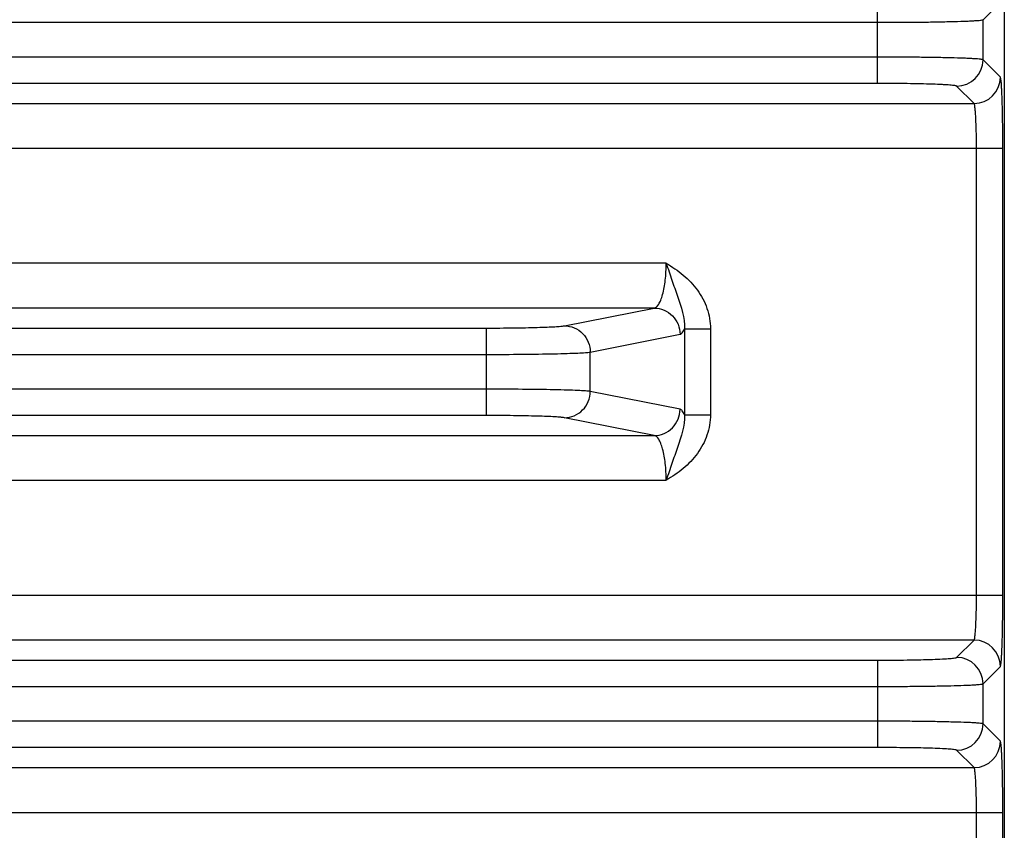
# Model space of a CAD drawing. Header units: inches. Extents: x 0 to 34, y 0 to 22.
# Tile 130 of 157: x 15.3 to 16.8, y 14.6 to 15.8. Entities that reach past the tile are written whole.
import ezdxf

# ---------------------------------------------------------------- set-up
doc = ezdxf.new("R2010")
doc.units = ezdxf.units.IN
doc.header["$LTSCALE"] = 1.87
doc.header["$MEASUREMENT"] = 0
doc.layers.get('0').update_dxf_attribs({"linetype": 'CONTINUOUS'})

msp = doc.modelspace()

# ---------------------------------------------------------------- linework, layer by layer
at = {"color": 7, "linetype": 'CONTINUOUS'}
for p, q in [((16.7826, 16.0395), (16.7825, 12.9539)), ((16.5934, 15.742), (16.5934, 15.8726)), ((16.7508, 15.8372), (16.7767, 15.8632)), ((13.5037, 15.8333), (16.5934, 15.8333)), ((16.7508, 15.7774), (16.7508, 15.8372)), ((16.5934, 15.7813), (13.5037, 15.7814)), ((16.7767, 15.7514), (16.7508, 15.7774)), ((16.5934, 15.742), (13.5037, 15.742)), ((16.7374, 15.712), (16.7114, 15.738)), ((13.3596, 15.7121), (16.7374, 15.712)), ((13.3167, 15.6452), (16.7803, 15.6451)), ((16.741, 14.9773), (16.741, 15.6451)), ((16.7803, 14.9773), (16.7803, 15.6451)), ((16.2775, 15.4734), (13.8195, 15.4734)), ((16.2595, 15.4065), (13.8376, 15.4065)), ((16.1254, 15.38), (16.2595, 15.4065)), ((14.088, 15.3766), (16.0091, 15.3766)), ((16.0091, 15.2459), (16.0091, 15.3766)), ((16.3048, 15.3754), (16.3436, 15.3754)), ((16.3048, 15.3754), (16.3048, 15.2471)), ((16.3436, 15.3754), (16.3436, 15.2471)), ((16.1641, 15.3406), (16.2982, 15.3672)), ((16.1641, 15.2819), (16.1641, 15.3406)), ((14.088, 15.3372), (16.0091, 15.3372)), ((16.0091, 15.2853), (14.088, 15.2853)), ((16.2982, 15.2553), (16.1641, 15.2819)), ((16.0091, 15.2459), (14.088, 15.246)), ((16.2595, 15.216), (16.1254, 15.2425)), ((16.3048, 15.2471), (16.3436, 15.2471)), ((13.8376, 15.216), (16.2595, 15.216)), ((13.8195, 15.1491), (16.2775, 15.1491)), ((13.3167, 14.9774), (16.7803, 14.9773)), ((16.7374, 14.9104), (13.3596, 14.9105)), ((16.7114, 14.8845), (16.7374, 14.9104)), ((13.5037, 14.8805), (16.5934, 14.8805)), ((16.5934, 14.8805), (16.5934, 14.7499)), ((16.7508, 14.8451), (16.7767, 14.8711)), ((13.5037, 14.8412), (16.5934, 14.8411)), ((16.7508, 14.7852), (16.7508, 14.8451)), ((16.5934, 14.7892), (13.5037, 14.7893)), ((16.7767, 14.7593), (16.7508, 14.7852)), ((16.5934, 14.7499), (13.5037, 14.7499)), ((16.7374, 14.7199), (16.7114, 14.7459)), ((13.3596, 14.7199), (16.7374, 14.7199)), ((13.3167, 14.6531), (16.7803, 14.653)), ((16.741, 14.4812), (16.741, 14.653)), ((16.7803, 14.3786), (16.7803, 14.653))]:
    msp.add_line(p, q, dxfattribs=at)
for centre, start, end in [((16.7114, 15.7774), 270.082, 359.9167), ((16.7373, 15.7514), 270.082, 359.9167), ((16.7373, 14.871), 0.0831, 89.9156), ((16.7114, 14.8451), 0.0831, 89.9156), ((16.7114, 14.7853), 270.082, 359.9167), ((16.7373, 14.7593), 270.082, 359.9167)]:
    msp.add_arc(centre, 0.0394, start, end, dxfattribs=at)
for points, knots in [([(16.5934, 15.8333), (16.6034, 15.8333), (16.6231, 15.8333), (16.6517, 15.8335), (16.6781, 15.8339), (16.7014, 15.8344), (16.7185, 15.8349), (16.73, 15.8353), (16.7368, 15.8357), (16.7423, 15.836), (16.7464, 15.8364), (16.749, 15.8368), (16.7504, 15.837), (16.7508, 15.8372)], [0, 0, 0, 0, 0.190755, 0.374541, 0.544522, 0.69452, 0.819009, 0.870232, 0.913453, 0.948287, 0.974431, 0.991668, 1, 1, 1, 1]), ([(16.7508, 15.7774), (16.7504, 15.7776), (16.749, 15.7778), (16.7464, 15.7782), (16.7423, 15.7786), (16.7368, 15.7789), (16.73, 15.7793), (16.7185, 15.7798), (16.7014, 15.7803), (16.6781, 15.7807), (16.6517, 15.7811), (16.6231, 15.7813), (16.6034, 15.7813), (16.5934, 15.7813)], [0, 0, 0, 0, 0.008332, 0.025569, 0.051713, 0.086547, 0.129768, 0.180991, 0.30548, 0.455478, 0.625459, 0.809245, 1, 1, 1, 1]), ([(16.7114, 15.738), (16.7112, 15.7383), (16.7101, 15.7385), (16.7081, 15.7389), (16.705, 15.7392), (16.701, 15.7396), (16.6959, 15.7399), (16.6873, 15.7404), (16.6744, 15.7409), (16.6569, 15.7414), (16.6371, 15.7417), (16.6156, 15.742), (16.6009, 15.742), (16.5934, 15.742)], [0, 0, 0, 0, 0.008613, 0.025967, 0.052172, 0.087038, 0.130266, 0.181475, 0.305904, 0.455815, 0.625692, 0.809363, 1, 1, 1, 1]), ([(16.7803, 15.6451), (16.7803, 15.6519), (16.7803, 15.6652), (16.7801, 15.6845), (16.7798, 15.7023), (16.7793, 15.7181), (16.7789, 15.7296), (16.7785, 15.7374), (16.7782, 15.742), (16.7778, 15.7456), (16.7775, 15.7484), (16.7772, 15.7502), (16.777, 15.7512), (16.7767, 15.7514)], [0, 0, 0, 0, 0.190592, 0.374317, 0.544173, 0.694092, 0.818517, 0.869726, 0.912949, 0.947826, 0.97403, 0.991391, 1, 1, 1, 1]), ([(16.741, 15.6451), (16.741, 15.6535), (16.7409, 15.6657), (16.7404, 15.6812), (16.74, 15.6911), (16.7395, 15.6993), (16.739, 15.705), (16.7385, 15.7084), (16.7382, 15.7102), (16.7379, 15.7113), (16.7376, 15.7119), (16.7374, 15.712)], [0, 0, 0, 0, 0.37356, 0.543066, 0.692687, 0.816924, 0.911333, 0.946304, 0.972719, 0.990489, 1, 1, 1, 1]), ([(16.2595, 15.4065), (16.2624, 15.4069), (16.2664, 15.4115), (16.2698, 15.4187), (16.2737, 15.4307), (16.2767, 15.4491), (16.2775, 15.4649), (16.2775, 15.4734)], [0, 0, 0, 0, 0.123122, 0.219375, 0.340056, 0.6442, 1, 1, 1, 1]), ([(16.2775, 15.4734), (16.2864, 15.4681), (16.3037, 15.4567), (16.3253, 15.4341), (16.34, 15.4065), (16.3436, 15.3857), (16.3436, 15.3754)], [0, 0, 0, 0, 0.250246, 0.500221, 0.750073, 1, 1, 1, 1]), ([(16.2775, 15.4734), (16.2805, 15.465), (16.2859, 15.4485), (16.297, 15.4166), (16.3057, 15.392), (16.3048, 15.3754)], [0, 0, 0, 0, 0.261794, 0.511159, 1, 1, 1, 1]), ([(16.2595, 15.4065), (16.2645, 15.4065), (16.2747, 15.4044), (16.2875, 15.3956), (16.2961, 15.3826), (16.2982, 15.3723), (16.2982, 15.3672)], [0, 0, 0, 0, 0.248106, 0.497614, 0.748516, 1, 1, 1, 1]), ([(16.0091, 15.3766), (16.0225, 15.3766), (16.0478, 15.3767), (16.078, 15.3773), (16.0986, 15.378), (16.1103, 15.3785), (16.1189, 15.3791), (16.1236, 15.3796), (16.1254, 15.38)], [0, 0, 0, 0, 0.3471, 0.652303, 0.777406, 0.878933, 0.953862, 1, 1, 1, 1]), ([(16.1254, 15.38), (16.1304, 15.3799), (16.1406, 15.3778), (16.1534, 15.369), (16.1621, 15.356), (16.1641, 15.3457), (16.1641, 15.3406)], [0, 0, 0, 0, 0.248106, 0.497614, 0.748516, 1, 1, 1, 1]), ([(16.2982, 15.3672), (16.2996, 15.3674), (16.3025, 15.3701), (16.304, 15.3734), (16.3048, 15.3754)], [0, 0, 0, 0, 0.382791, 1, 1, 1, 1]), ([(16.0091, 15.3372), (16.027, 15.3372), (16.0608, 15.3374), (16.101, 15.3379), (16.1285, 15.3386), (16.1441, 15.3392), (16.1555, 15.3398), (16.1618, 15.3403), (16.1641, 15.3406)], [0, 0, 0, 0, 0.347196, 0.652478, 0.777605, 0.879125, 0.954005, 1, 1, 1, 1]), ([(16.1641, 15.2819), (16.1618, 15.2822), (16.1555, 15.2827), (16.1441, 15.2833), (16.1285, 15.2839), (16.101, 15.2846), (16.0608, 15.2851), (16.027, 15.2853), (16.0091, 15.2853)], [0, 0, 0, 0, 0.045995, 0.120875, 0.222395, 0.347522, 0.652804, 1, 1, 1, 1]), ([(16.1254, 15.2425), (16.1304, 15.2426), (16.1406, 15.2447), (16.1534, 15.2535), (16.1621, 15.2665), (16.1641, 15.2768), (16.1641, 15.2819)], [0, 0, 0, 0, 0.248106, 0.497614, 0.748516, 1, 1, 1, 1]), ([(16.2595, 15.216), (16.2645, 15.216), (16.2747, 15.2181), (16.2875, 15.2269), (16.2961, 15.2399), (16.2982, 15.2502), (16.2982, 15.2553)], [0, 0, 0, 0, 0.248106, 0.497614, 0.748516, 1, 1, 1, 1]), ([(16.3048, 15.2471), (16.304, 15.2491), (16.3025, 15.2524), (16.2996, 15.2551), (16.2982, 15.2553)], [0, 0, 0, 0, 0.617203, 1, 1, 1, 1]), ([(16.1254, 15.2425), (16.1236, 15.2429), (16.1189, 15.2434), (16.1103, 15.244), (16.0986, 15.2445), (16.078, 15.2452), (16.0478, 15.2458), (16.0225, 15.2459), (16.0091, 15.2459)], [0, 0, 0, 0, 0.046138, 0.121067, 0.222594, 0.347697, 0.6529, 1, 1, 1, 1]), ([(16.3436, 15.2471), (16.3436, 15.2368), (16.34, 15.216), (16.3253, 15.1884), (16.3037, 15.1658), (16.2864, 15.1544), (16.2775, 15.1491)], [0, 0, 0, 0, 0.24992, 0.499775, 0.749753, 1, 1, 1, 1]), ([(16.3048, 15.2471), (16.3057, 15.2305), (16.297, 15.2059), (16.2859, 15.174), (16.2805, 15.1575), (16.2775, 15.1491)], [0, 0, 0, 0, 0.48884, 0.738204, 1, 1, 1, 1]), ([(16.2775, 15.1491), (16.2775, 15.1576), (16.2767, 15.1734), (16.2737, 15.1918), (16.2698, 15.2038), (16.2664, 15.211), (16.2624, 15.2156), (16.2595, 15.216)], [0, 0, 0, 0, 0.35582, 0.659901, 0.780571, 0.876839, 1, 1, 1, 1]), ([(16.7374, 14.9104), (16.7376, 14.9106), (16.7378, 14.9112), (16.7382, 14.9123), (16.7385, 14.914), (16.739, 14.9175), (16.7395, 14.9232), (16.74, 14.9314), (16.7404, 14.9413), (16.7409, 14.9568), (16.741, 14.969), (16.741, 14.9773)], [0, 0, 0, 0, 0.009511, 0.027281, 0.053695, 0.088667, 0.183075, 0.307312, 0.456934, 0.62644, 1, 1, 1, 1]), ([(16.7767, 14.8711), (16.777, 14.8713), (16.7772, 14.8723), (16.7775, 14.874), (16.7778, 14.8768), (16.7782, 14.8805), (16.7785, 14.8851), (16.7789, 14.8928), (16.7793, 14.9044), (16.7798, 14.9201), (16.7801, 14.938), (16.7803, 14.9573), (16.7803, 14.9706), (16.7803, 14.9773)], [0, 0, 0, 0, 0.008609, 0.02597, 0.052174, 0.087051, 0.130274, 0.181483, 0.305908, 0.455827, 0.625683, 0.809408, 1, 1, 1, 1]), ([(16.5934, 14.8805), (16.6009, 14.8805), (16.6156, 14.8805), (16.6371, 14.8807), (16.6569, 14.8811), (16.6744, 14.8816), (16.6872, 14.8821), (16.6959, 14.8825), (16.701, 14.8829), (16.705, 14.8833), (16.7081, 14.8836), (16.7101, 14.884), (16.7112, 14.8842), (16.7114, 14.8845)], [0, 0, 0, 0, 0.190637, 0.374308, 0.544185, 0.694096, 0.818525, 0.869734, 0.912962, 0.947828, 0.974033, 0.991387, 1, 1, 1, 1]), ([(16.5934, 14.8411), (16.6034, 14.8411), (16.6231, 14.8412), (16.6516, 14.8414), (16.6781, 14.8418), (16.7014, 14.8422), (16.7185, 14.8427), (16.73, 14.8432), (16.7368, 14.8435), (16.7423, 14.8439), (16.7464, 14.8442), (16.749, 14.8447), (16.7504, 14.8449), (16.7508, 14.8451)], [0, 0, 0, 0, 0.190755, 0.374541, 0.544522, 0.69452, 0.819009, 0.870232, 0.913453, 0.948287, 0.974431, 0.991668, 1, 1, 1, 1]), ([(16.7508, 14.7852), (16.7504, 14.7855), (16.749, 14.7857), (16.7464, 14.7861), (16.7423, 14.7864), (16.7368, 14.7868), (16.73, 14.7872), (16.7185, 14.7876), (16.7014, 14.7881), (16.6781, 14.7886), (16.6516, 14.789), (16.6231, 14.7892), (16.6034, 14.7892), (16.5934, 14.7892)], [0, 0, 0, 0, 0.008332, 0.025569, 0.051713, 0.086547, 0.129768, 0.180991, 0.30548, 0.455478, 0.625459, 0.809245, 1, 1, 1, 1]), ([(16.7803, 14.653), (16.7803, 14.6598), (16.7803, 14.6731), (16.7801, 14.6924), (16.7798, 14.7102), (16.7793, 14.726), (16.7789, 14.7375), (16.7785, 14.7453), (16.7782, 14.7498), (16.7778, 14.7535), (16.7775, 14.7563), (16.7772, 14.7581), (16.777, 14.759), (16.7767, 14.7593)], [0, 0, 0, 0, 0.190592, 0.374317, 0.544173, 0.694092, 0.818517, 0.869726, 0.912949, 0.947826, 0.97403, 0.991391, 1, 1, 1, 1]), ([(16.7114, 14.7459), (16.7112, 14.7461), (16.7101, 14.7464), (16.7081, 14.7468), (16.705, 14.7471), (16.7009, 14.7475), (16.6959, 14.7478), (16.6872, 14.7483), (16.6744, 14.7488), (16.6569, 14.7493), (16.6371, 14.7496), (16.6156, 14.7498), (16.6009, 14.7499), (16.5934, 14.7499)], [0, 0, 0, 0, 0.008613, 0.025967, 0.052172, 0.087038, 0.130266, 0.181475, 0.305904, 0.455815, 0.625692, 0.809363, 1, 1, 1, 1]), ([(16.741, 14.653), (16.741, 14.6614), (16.7409, 14.6735), (16.7404, 14.689), (16.74, 14.699), (16.7395, 14.7072), (16.739, 14.7129), (16.7385, 14.7163), (16.7382, 14.7181), (16.7378, 14.7192), (16.7376, 14.7198), (16.7374, 14.7199)], [0, 0, 0, 0, 0.37356, 0.543066, 0.692687, 0.816924, 0.911333, 0.946304, 0.972719, 0.990489, 1, 1, 1, 1])]:
    msp.add_open_spline(points, degree=3, knots=knots, dxfattribs=at)

doc.saveas('drawing.dxf')
